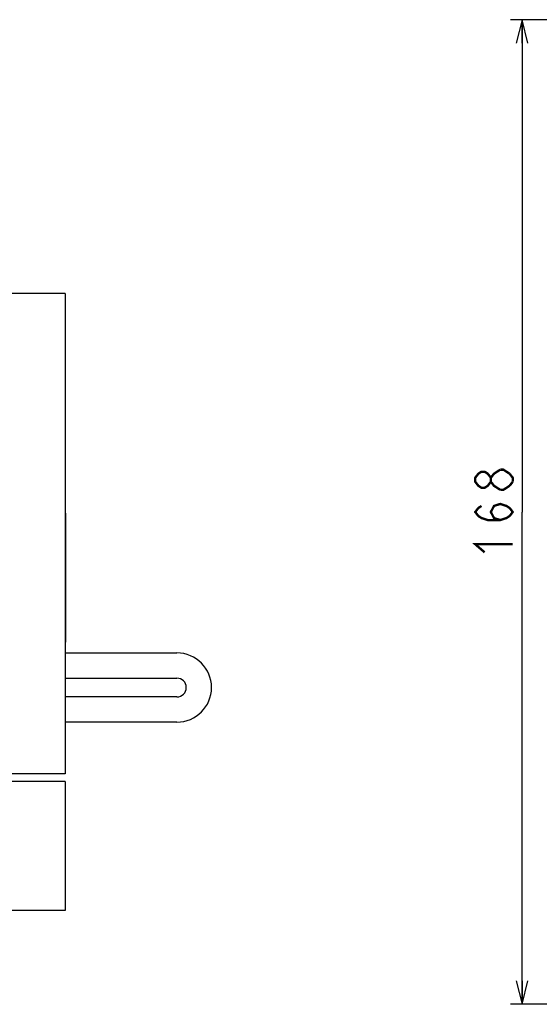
# Model space of a CAD drawing. Extents: x 78 to 816, y 33 to 540.
# Tile 4 of 21: x 250 to 339, y 272 to 440. Entities that reach past the tile are written whole.
import ezdxf

# ---------------------------------------------------------------- set-up
doc = ezdxf.new("R2010")
doc.units = 0
doc.header["$LTSCALE"] = 46.2
doc.layers.get('0').update_dxf_attribs({"linetype": 'CONTINUOUS'})
for name, color, linetype in [('ALL_AXIS', 7, 'CONTINUOUS'), ('ALL_DIM', 7, 'CONTINUOUS'), ('ALL_FEATURES', 7, 'CONTINUOUS')]:
    doc.layers.add(name, color=color, linetype=linetype)
doc.dimstyles.get("Standard").update_dxf_attribs({"dimtxt": 2.5, "dimasz": 2.5, "dimexe": 1.25, "dimexo": 0.625, "dimtad": 1, "dimcen": 2.5, "dimazin": 3, "dimtfac": 1, "dimtmove": 0, "dimatfit": 3})

# ---------------------------------------------------------------- blocks, each defined once
blk = doc.blocks.new('_OPEN')
at = {"color": 0, "linetype": 'BYBLOCK'}
for p, q in [((0, 0), (-1, 0.25)), ((-1, -0.25), (0, 0)), ((-1, 0), (0, 0))]:
    blk.add_line(p, q, dxfattribs=at)
blk = doc.blocks.new('*D10')
at = {"layer": 'ALL_DIM', "color": 2, "linetype": 'CONTINUOUS'}
for p, q in [((419.22, 440), (334, 440)), ((336, 440), (336, 356)), ((336, 272), (336, 356)), ((418.14, 272), (334, 272))]:
    blk.add_line(p, q, dxfattribs=at)
at = {"layer": 'ALL_DIM', "color": 2, "linetype": 'CONTINUOUS', "xscale": 4, "yscale": 4, "zscale": 4}
for p, rotation in [((336, 440), 90), ((336, 272), 270)]:
    blk.add_blockref('_OPEN', p, dxfattribs=dict(at, rotation=rotation))

msp = doc.modelspace()

# ---------------------------------------------------------------- linework, layer by layer
at = {"layer": 'ALL_AXIS', "color": 7, "linetype": 'CONTINUOUS'}
for p, q in [((257.98, 393.3), (247.28, 393.3)), ((257.98, 393.3), (257.98, 311.3)), ((257.98, 311.3), (247.28, 311.3)), ((257.98, 310), (247.28, 310)), ((257.98, 310), (257.98, 288)), ((257.98, 288), (247.28, 288))]:
    msp.add_line(p, q, dxfattribs=at)
at = {"layer": 'ALL_DIM', "color": 2, "linetype": 'CONTINUOUS', "const_width": 0.4}
for points in [[(330.667, 361.16), (330.133, 360.472), (329.6, 360.128), (329.067, 360.128), (328.533, 360.472), (328, 361.16), (328, 361.848), (328.533, 362.536), (329.067, 362.88), (329.6, 362.88), (330.133, 362.536), (330.667, 361.848)], [(332.267, 359.784), (331.2, 360.472), (330.667, 361.16), (330.667, 361.848), (331.2, 362.536), (332.267, 363.224)], [(332.267, 363.224), (332.8, 363.224), (333.867, 362.536)], [(333.867, 362.536), (334.4, 361.848), (334.4, 361.16)], [(334.4, 361.16), (333.867, 360.472)], [(333.867, 360.472), (332.8, 359.784), (332.267, 359.784)], [(332.267, 354.624), (331.2, 354.968), (330.667, 356), (331.2, 357.032), (332.267, 357.376), (333.333, 357.032), (333.867, 356.688), (334.4, 356), (333.867, 355.312), (333.333, 354.968), (332.267, 354.624), (330.133, 354.624), (329.067, 354.968), (328.533, 355.312), (328, 356), (328.533, 356.688), (329.067, 357.032)], [(329.6, 349.12), (328, 350.496), (334.4, 350.496)]]:
    msp.add_lwpolyline(points, dxfattribs=at)
at = {"layer": 'ALL_FEATURES', "color": 7, "linetype": 'CONTINUOUS'}
for p, q in [((258.06, 355.8), (257.98, 355.8)), ((258.06, 355.8), (258.06, 333.8)), ((258.06, 333.8), (257.98, 333.8)), ((257.98, 331.95), (277.08, 331.95)), ((257.98, 327.65), (277.08, 327.65)), ((277.08, 324.45), (257.98, 324.45)), ((277.08, 320.15), (257.98, 320.15))]:
    msp.add_line(p, q, dxfattribs=at)
for radius in [5.9, 1.6]:
    msp.add_arc((277.08, 326.05), radius, 270, 90, dxfattribs=at)

# ---------------------------------------------------------------- dimensions: what is measured, and where the dimension line sits
at = {"layer": 'ALL_DIM', "color": 2, "linetype": 'CONTINUOUS'}
dim = msp.add_linear_dim(base=(336, 272), p1=(419.22, 440), p2=(418.142, 272), angle=270, dimstyle='Standard', dxfattribs=at)
dim.commit()
dim.dimension.update_dxf_attribs({"geometry": '*D10', "text_midpoint": (334.4, 347.744), "dimtype": 128})

doc.saveas('drawing.dxf')
